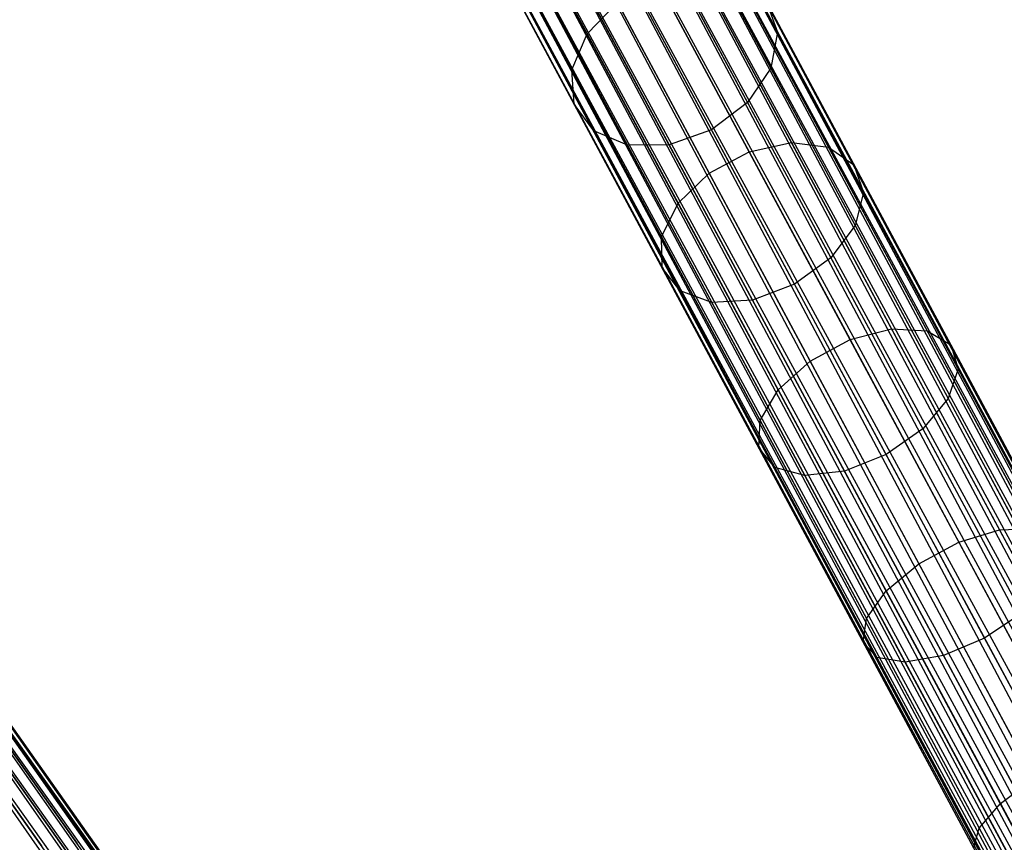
# Model space of a CAD drawing. Extents: x -102 to 102, y -101 to 102.
# Tile 206 of 256: x -42.37 to -33.38, y 60.61 to 68.13. Entities that reach past the tile are written whole.
import ezdxf

# ---------------------------------------------------------------- set-up
doc = ezdxf.new("R2010")
doc.units = 0
doc.header["$LTSCALE"] = 25.4
doc.layers.get('0').update_dxf_attribs({"linetype": 'CONTINUOUS'})

# ---------------------------------------------------------------- blocks, each defined once
blk = doc.blocks.new('NL2500011659_STL')
at = {"color": 0}
for p, q in [((-37.3892, 71.4481, -7), (-19.6296, 38.5552, -7.191)), ((-19.8127, 38.4568, -6.8309), (-37.3892, 71.4481, -7)), ((-19.8127, 38.4568, -6.8309), (-37.3892, 71.4481, -7)), ((-19.7045, 38.515, -7), (-37.3892, 71.4481, -7)), ((-19.7045, 38.515, -7), (-37.3892, 71.4481, -7)), ((-37.3892, 71.4481, -7), (-19.6296, 38.5552, -7.191)), ((-37.3143, 71.4883, -7.809), (-19.7045, 38.515, -8)), ((-19.5913, 38.5758, -7.6045), (-37.3143, 71.4883, -7.809)), ((-19.5913, 38.5758, -7.6045), (-37.3143, 71.4883, -7.809)), ((-19.6296, 38.5552, -7.809), (-37.3143, 71.4883, -7.809)), ((-19.6296, 38.5552, -7.809), (-37.3143, 71.4883, -7.809)), ((-37.3143, 71.4883, -7.809), (-19.7045, 38.515, -8)), ((-37.276, 71.5089, -7.3955), (-19.5913, 38.5758, -7.6045)), ((-19.5913, 38.5758, -7.3955), (-37.276, 71.5089, -7.3955)), ((-37.276, 71.5089, -7.3955), (-19.5913, 38.5758, -7.6045)), ((-19.6296, 38.5552, -7.191), (-37.276, 71.5089, -7.3955)), ((-19.6296, 38.5552, -7.191), (-37.276, 71.5089, -7.3955)), ((-19.5913, 38.5758, -7.3955), (-37.276, 71.5089, -7.3955)), ((-37.4974, 71.3899, -8.1691), (-19.9496, 38.3833, -8.309)), ((-19.7045, 38.515, -8), (-37.4974, 71.3899, -8.1691)), ((-19.7045, 38.515, -8), (-37.4974, 71.3899, -8.1691)), ((-19.8127, 38.4568, -8.1691), (-37.4974, 71.3899, -8.1691)), ((-19.8127, 38.4568, -8.1691), (-37.4974, 71.3899, -8.1691)), ((-37.4974, 71.3899, -8.1691), (-19.9496, 38.3833, -8.309)), ((-37.6343, 71.3164, -6.691), (-19.8127, 38.4568, -6.8309)), ((-20.1091, 38.2977, -6.5865), (-37.6343, 71.3164, -6.691)), ((-20.1091, 38.2977, -6.5865), (-37.6343, 71.3164, -6.691)), ((-19.9496, 38.3833, -6.691), (-37.6343, 71.3164, -6.691)), ((-19.9496, 38.3833, -6.691), (-37.6343, 71.3164, -6.691)), ((-37.6343, 71.3164, -6.691), (-19.8127, 38.4568, -6.8309)), ((-37.7938, 71.2308, -8.4135), (-20.2843, 38.2036, -8.4782)), ((-19.9496, 38.3833, -8.309), (-37.7938, 71.2308, -8.4135)), ((-19.9496, 38.3833, -8.309), (-37.7938, 71.2308, -8.4135)), ((-20.1091, 38.2977, -8.4135), (-37.7938, 71.2308, -8.4135)), ((-20.1091, 38.2977, -8.4135), (-37.7938, 71.2308, -8.4135)), ((-37.7938, 71.2308, -8.4135), (-20.2843, 38.2036, -8.4782)), ((-37.969, 71.1367, -6.5218), (-20.1091, 38.2977, -6.5865)), ((-20.2843, 38.2036, -6.5218), (-37.969, 71.1367, -6.5218)), ((-20.2843, 38.2036, -6.5218), (-37.969, 71.1367, -6.5218)), ((-37.969, 71.1367, -6.5218), (-20.1091, 38.2977, -6.5865)), ((-20.2843, 38.2036, -8.4782), (-38.1522, 71.0384, -8.5)), ((-20.4675, 38.1053, -6.5), (-38.1522, 71.0384, -6.5)), ((-20.4675, 38.1053, -6.5), (-38.1522, 71.0384, -6.5)), ((-20.4675, 38.1053, -8.5), (-38.1522, 71.0384, -8.5)), ((-20.2843, 38.2036, -8.4782), (-38.1522, 71.0384, -8.5)), ((-20.4675, 38.1053, -8.5), (-38.1522, 71.0384, -8.5)), ((-20.6506, 38.0069, -8.4782), (-38.1522, 71.0384, -8.5)), ((-20.6506, 38.0069, -8.4782), (-38.1522, 71.0384, -8.5)), ((-20.8258, 37.9128, -6.5865), (-38.3353, 70.94, -6.5218)), ((-20.8258, 37.9128, -6.5865), (-38.3353, 70.94, -6.5218)), ((-20.6506, 38.0069, -6.5218), (-38.3353, 70.94, -6.5218)), ((-20.6506, 38.0069, -6.5218), (-38.3353, 70.94, -6.5218)), ((-38.5105, 70.8459, -8.4135), (-20.9853, 37.8272, -8.309)), ((-20.6506, 38.0069, -8.4782), (-38.5105, 70.8459, -8.4135)), ((-20.6506, 38.0069, -8.4782), (-38.5105, 70.8459, -8.4135)), ((-20.8258, 37.9128, -8.4135), (-38.5105, 70.8459, -8.4135)), ((-20.8258, 37.9128, -8.4135), (-38.5105, 70.8459, -8.4135)), ((-38.5105, 70.8459, -8.4135), (-20.9853, 37.8272, -8.309)), ((-38.67, 70.7603, -6.691), (-20.8258, 37.9128, -6.5865)), ((-21.1222, 37.7537, -6.8309), (-38.67, 70.7603, -6.691)), ((-21.1222, 37.7537, -6.8309), (-38.67, 70.7603, -6.691)), ((-20.9853, 37.8272, -6.691), (-38.67, 70.7603, -6.691)), ((-20.9853, 37.8272, -6.691), (-38.67, 70.7603, -6.691)), ((-38.67, 70.7603, -6.691), (-20.8258, 37.9128, -6.5865)), ((-38.9151, 70.6286, -7), (-21.1222, 37.7537, -6.8309)), ((-21.3054, 37.6553, -7.191), (-38.9151, 70.6286, -7)), ((-21.3054, 37.6553, -7.191), (-38.9151, 70.6286, -7)), ((-21.2304, 37.6956, -7), (-38.9151, 70.6286, -7)), ((-21.2304, 37.6956, -7), (-38.9151, 70.6286, -7)), ((-38.9151, 70.6286, -7), (-21.1222, 37.7537, -6.8309)), ((-38.8069, 70.6868, -8.1691), (-21.2304, 37.6956, -8)), ((-20.9853, 37.8272, -8.309), (-38.8069, 70.6868, -8.1691)), ((-20.9853, 37.8272, -8.309), (-38.8069, 70.6868, -8.1691)), ((-21.1222, 37.7537, -8.1691), (-38.8069, 70.6868, -8.1691)), ((-21.1222, 37.7537, -8.1691), (-38.8069, 70.6868, -8.1691)), ((-38.8069, 70.6868, -8.1691), (-21.2304, 37.6956, -8)), ((-21.3437, 37.6348, -7.3955), (-39.0283, 70.5679, -7.3955)), ((-21.3437, 37.6348, -7.6045), (-39.0283, 70.5679, -7.3955)), ((-39.0283, 70.5679, -7.3955), (-21.3054, 37.6553, -7.191)), ((-21.3437, 37.6348, -7.6045), (-39.0283, 70.5679, -7.3955)), ((-21.3437, 37.6348, -7.3955), (-39.0283, 70.5679, -7.3955)), ((-39.0283, 70.5679, -7.3955), (-21.3054, 37.6553, -7.191)), ((-38.9901, 70.5884, -7.809), (-21.3437, 37.6348, -7.6045)), ((-21.2304, 37.6956, -8), (-38.9901, 70.5884, -7.809)), ((-21.2304, 37.6956, -8), (-38.9901, 70.5884, -7.809)), ((-21.3054, 37.6553, -7.809), (-38.9901, 70.5884, -7.809)), ((-21.3054, 37.6553, -7.809), (-38.9901, 70.5884, -7.809)), ((-38.9901, 70.5884, -7.809), (-21.3437, 37.6348, -7.6045)), ((-37.923, 69.3692, -300.0455), (-37.187, 67.9985, -301.8746)), ((-37.923, 69.3692, -300.0455), (-37.187, 67.9985, -301.8746)), ((-36.1453, 69.3113, -299.3714), (-35.4488, 68.0143, -301.1022)), ((-36.1453, 69.3113, -299.3714), (-35.4488, 68.0143, -301.1022)), ((-38.0515, 69.0203, -299.8592), (-37.3264, 67.67, -301.6611)), ((-38.0515, 69.0203, -299.8592), (-37.3264, 67.67, -301.6611)), ((-36.1925, 68.9599, -299.1543), (-35.5087, 67.6865, -300.8535)), ((-36.1925, 68.9599, -299.1543), (-35.5087, 67.6865, -300.8535)), ((-38.0154, 68.6816, -299.6208), (-37.3043, 67.3573, -301.3879)), ((-38.0154, 68.6816, -299.6208), (-37.3043, 67.3573, -301.3879)), ((-36.3966, 68.6289, -299.007), (-35.7215, 67.3717, -300.6846)), ((-36.3966, 68.6289, -299.007), (-35.7215, 67.3717, -300.6846)), ((-36.1513, 68.5546, -301.8746), (-35.3204, 67.0074, -303.5122)), ((-36.1513, 68.5546, -301.8746), (-35.3204, 67.0074, -303.5122)), ((-36.5438, 68.4827, -301.9914), (-35.7062, 66.9229, -303.6424)), ((-36.5438, 68.4827, -301.9914), (-35.7062, 66.9229, -303.6424)), ((-35.8004, 68.4894, -301.6611), (-34.9819, 66.9652, -303.2744)), ((-35.8004, 68.4894, -301.6611), (-34.9819, 66.9652, -303.2744)), ((-37.821, 68.4115, -299.3714), (-37.1245, 67.1144, -301.1022)), ((-37.821, 68.4115, -299.3714), (-37.1245, 67.1144, -301.1022)), ((-36.0503, 67.1242, -300.6249), (-36.7223, 68.3757, -298.9548)), ((-36.0503, 67.1242, -300.6249), (-36.7223, 68.3757, -298.9548)), ((-37.187, 67.9985, -301.8746), (-36.9101, 68.2859, -301.9914)), ((-37.187, 67.9985, -301.8746), (-36.9101, 68.2859, -301.9914)), ((-36.9101, 68.2859, -301.9914), (-36.0725, 66.7261, -303.6424)), ((-36.9101, 68.2859, -301.9914), (-36.0725, 66.7261, -303.6424)), ((-35.5519, 68.2983, -301.3879), (-34.7492, 66.8034, -302.9702)), ((-35.5519, 68.2983, -301.3879), (-34.7492, 66.8034, -302.9702)), ((-35.5519, 68.2983, -301.3879), (-35.4488, 68.0143, -301.1022)), ((-35.5519, 68.2983, -301.3879), (-35.4488, 68.0143, -301.1022)), ((-37.502, 68.2567, -299.1543), (-36.8182, 66.9834, -300.8535)), ((-37.502, 68.2567, -299.1543), (-36.8182, 66.9834, -300.8535)), ((-37.1133, 68.244, -299.007), (-36.4382, 66.9868, -300.6846)), ((-37.1133, 68.244, -299.007), (-36.4382, 66.9868, -300.6846)), ((-35.4488, 68.0143, -301.1022), (-35.5087, 67.6865, -300.8535)), ((-35.4488, 68.0143, -301.1022), (-35.5087, 67.6865, -300.8535)), ((-35.4488, 68.0143, -301.1022), (-34.6626, 66.5502, -302.6519)), ((-35.4488, 68.0143, -301.1022), (-34.6626, 66.5502, -302.6519)), ((-37.3264, 67.67, -301.6611), (-37.187, 67.9985, -301.8746)), ((-37.3264, 67.67, -301.6611), (-37.187, 67.9985, -301.8746)), ((-37.187, 67.9985, -301.8746), (-36.3561, 66.4513, -303.5122)), ((-37.187, 67.9985, -301.8746), (-36.3561, 66.4513, -303.5122)), ((-37.3043, 67.3573, -301.3879), (-37.3264, 67.67, -301.6611)), ((-37.3264, 67.67, -301.6611), (-36.5079, 66.1458, -303.2744)), ((-37.3264, 67.67, -301.6611), (-36.5079, 66.1458, -303.2744)), ((-37.3043, 67.3573, -301.3879), (-37.3264, 67.67, -301.6611)), ((-35.5087, 67.6865, -300.8535), (-35.7215, 67.3717, -300.6846)), ((-35.5087, 67.6865, -300.8535), (-35.7215, 67.3717, -300.6846)), ((-35.5087, 67.6865, -300.8535), (-34.7369, 66.2492, -302.3748)), ((-35.5087, 67.6865, -300.8535), (-34.7369, 66.2492, -302.3748)), ((-37.1245, 67.1144, -301.1022), (-37.3043, 67.3573, -301.3879)), ((-37.3043, 67.3573, -301.3879), (-36.5016, 65.8624, -302.9702)), ((-37.3043, 67.3573, -301.3879), (-36.5016, 65.8624, -302.9702)), ((-37.1245, 67.1144, -301.1022), (-37.3043, 67.3573, -301.3879)), ((-35.7215, 67.3717, -300.6846), (-36.0503, 67.1242, -300.6249)), ((-35.7215, 67.3717, -300.6846), (-36.0503, 67.1242, -300.6249)), ((-35.7215, 67.3717, -300.6846), (-34.9595, 65.9525, -302.1867)), ((-35.7215, 67.3717, -300.6846), (-34.9595, 65.9525, -302.1867)), ((-36.8182, 66.9834, -300.8535), (-37.1245, 67.1144, -301.1022)), ((-37.1245, 67.1144, -301.1022), (-36.3383, 65.6503, -302.6519)), ((-37.1245, 67.1144, -301.1022), (-36.3383, 65.6503, -302.6519)), ((-36.8182, 66.9834, -300.8535), (-37.1245, 67.1144, -301.1022)), ((-36.0503, 67.1242, -300.6249), (-36.4382, 66.9868, -300.6846)), ((-36.0503, 67.1242, -300.6249), (-36.4382, 66.9868, -300.6846)), ((-35.2917, 65.7115, -302.1202), (-36.0503, 67.1242, -300.6249)), ((-35.2917, 65.7115, -302.1202), (-36.0503, 67.1242, -300.6249)), ((-36.4382, 66.9868, -300.6846), (-36.8182, 66.9834, -300.8535)), ((-36.4382, 66.9868, -300.6846), (-36.8182, 66.9834, -300.8535)), ((-36.8182, 66.9834, -300.8535), (-36.0464, 65.5461, -302.3748)), ((-36.8182, 66.9834, -300.8535), (-36.0464, 65.5461, -302.3748)), ((-36.4382, 66.9868, -300.6846), (-35.6761, 65.5677, -302.1867)), ((-36.4382, 66.9868, -300.6846), (-35.6761, 65.5677, -302.1867)), ((-35.7062, 66.9229, -303.6424), (-35.3204, 67.0074, -303.5122)), ((-35.7062, 66.9229, -303.6424), (-35.3204, 67.0074, -303.5122)), ((-35.3204, 67.0074, -303.5122), (-34.4059, 65.3043, -304.9367)), ((-35.3204, 67.0074, -303.5122), (-34.4059, 65.3043, -304.9367)), ((-35.3204, 67.0074, -303.5122), (-34.9819, 66.9652, -303.2744)), ((-35.3204, 67.0074, -303.5122), (-34.9819, 66.9652, -303.2744)), ((-34.9819, 66.9652, -303.2744), (-34.0809, 65.2873, -304.6777)), ((-34.9819, 66.9652, -303.2744), (-34.0809, 65.2873, -304.6777)), ((-34.9819, 66.9652, -303.2744), (-34.7492, 66.8034, -302.9702)), ((-34.9819, 66.9652, -303.2744), (-34.7492, 66.8034, -302.9702)), ((-36.0725, 66.7261, -303.6424), (-35.7062, 66.9229, -303.6424)), ((-36.0725, 66.7261, -303.6424), (-35.7062, 66.9229, -303.6424)), ((-35.7062, 66.9229, -303.6424), (-34.7842, 65.2059, -305.0784)), ((-35.7062, 66.9229, -303.6424), (-34.7842, 65.2059, -305.0784)), ((-34.7492, 66.8034, -302.9702), (-33.8656, 65.158, -304.3464)), ((-34.7492, 66.8034, -302.9702), (-33.8656, 65.158, -304.3464)), ((-34.7492, 66.8034, -302.9702), (-34.6626, 66.5502, -302.6519)), ((-34.7492, 66.8034, -302.9702), (-34.6626, 66.5502, -302.6519)), ((-36.3561, 66.4513, -303.5122), (-36.0725, 66.7261, -303.6424)), ((-36.3561, 66.4513, -303.5122), (-36.0725, 66.7261, -303.6424)), ((-36.0725, 66.7261, -303.6424), (-35.1505, 65.0092, -305.0784)), ((-36.0725, 66.7261, -303.6424), (-35.1505, 65.0092, -305.0784)), ((-34.6626, 66.5502, -302.6519), (-34.7369, 66.2492, -302.3748)), ((-34.6626, 66.5502, -302.6519), (-34.7369, 66.2492, -302.3748)), ((-34.6626, 66.5502, -302.6519), (-33.7971, 64.9386, -303.9998)), ((-34.6626, 66.5502, -302.6519), (-33.7971, 64.9386, -303.9998)), ((-36.5079, 66.1458, -303.2744), (-36.3561, 66.4513, -303.5122)), ((-36.5079, 66.1458, -303.2744), (-36.3561, 66.4513, -303.5122)), ((-36.3561, 66.4513, -303.5122), (-35.4415, 64.7481, -304.9367)), ((-36.3561, 66.4513, -303.5122), (-35.4415, 64.7481, -304.9367)), ((-45.8866, 66.3099, -7), (-24.2194, 35.8488, -7.191)), ((-24.3891, 35.7287, -6.8309), (-45.8866, 66.3099, -7)), ((-24.3891, 35.7287, -6.8309), (-45.8866, 66.3099, -7)), ((-24.2888, 35.7997, -7), (-45.8866, 66.3099, -7)), ((-24.2888, 35.7997, -7), (-45.8866, 66.3099, -7)), ((-45.8866, 66.3099, -7), (-24.2194, 35.8488, -7.191)), ((-45.8172, 66.359, -7.809), (-24.2888, 35.7997, -8)), ((-24.1839, 35.8739, -7.6045), (-45.8172, 66.359, -7.809)), ((-24.1839, 35.8739, -7.6045), (-45.8172, 66.359, -7.809)), ((-24.2194, 35.8488, -7.809), (-45.8172, 66.359, -7.809)), ((-24.2194, 35.8488, -7.809), (-45.8172, 66.359, -7.809)), ((-45.8172, 66.359, -7.809), (-24.2888, 35.7997, -8)), ((-45.7817, 66.3841, -7.3955), (-24.1839, 35.8739, -7.6045)), ((-24.1839, 35.8739, -7.3955), (-45.7817, 66.3841, -7.3955)), ((-45.7817, 66.3841, -7.3955), (-24.1839, 35.8739, -7.6045)), ((-24.2194, 35.8488, -7.191), (-45.7817, 66.3841, -7.3955)), ((-24.2194, 35.8488, -7.191), (-45.7817, 66.3841, -7.3955)), ((-24.1839, 35.8739, -7.3955), (-45.7817, 66.3841, -7.3955)), ((-45.9869, 66.2389, -8.1691), (-24.5159, 35.6389, -8.309)), ((-24.2888, 35.7997, -8), (-45.9869, 66.2389, -8.1691)), ((-24.2888, 35.7997, -8), (-45.9869, 66.2389, -8.1691)), ((-24.3891, 35.7287, -8.1691), (-45.9869, 66.2389, -8.1691)), ((-24.3891, 35.7287, -8.1691), (-45.9869, 66.2389, -8.1691)), ((-45.9869, 66.2389, -8.1691), (-24.5159, 35.6389, -8.309)), ((-34.7369, 66.2492, -302.3748), (-34.9595, 65.9525, -302.1867)), ((-34.7369, 66.2492, -302.3748), (-34.9595, 65.9525, -302.1867)), ((-34.7369, 66.2492, -302.3748), (-33.8873, 64.667, -303.6981)), ((-34.7369, 66.2492, -302.3748), (-33.8873, 64.667, -303.6981)), ((-46.1137, 66.1491, -6.691), (-24.3891, 35.7287, -6.8309)), ((-24.6637, 35.5343, -6.5865), (-46.1137, 66.1491, -6.691)), ((-24.6637, 35.5343, -6.5865), (-46.1137, 66.1491, -6.691)), ((-24.5159, 35.6389, -6.691), (-46.1137, 66.1491, -6.691)), ((-24.5159, 35.6389, -6.691), (-46.1137, 66.1491, -6.691)), ((-46.1137, 66.1491, -6.691), (-24.3891, 35.7287, -6.8309)), ((-36.5016, 65.8624, -302.9702), (-36.5079, 66.1458, -303.2744)), ((-36.5079, 66.1458, -303.2744), (-35.6069, 64.4679, -304.6777)), ((-36.5079, 66.1458, -303.2744), (-35.6069, 64.4679, -304.6777)), ((-36.5016, 65.8624, -302.9702), (-36.5079, 66.1458, -303.2744)), ((-34.9595, 65.9525, -302.1867), (-35.2917, 65.7115, -302.1202)), ((-34.9595, 65.9525, -302.1867), (-35.2917, 65.7115, -302.1202)), ((-34.9595, 65.9525, -302.1867), (-34.1206, 64.3904, -303.4933)), ((-34.9595, 65.9525, -302.1867), (-34.1206, 64.3904, -303.4933)), ((-36.3383, 65.6503, -302.6519), (-36.5016, 65.8624, -302.9702)), ((-36.5016, 65.8624, -302.9702), (-35.618, 64.217, -304.3464)), ((-36.5016, 65.8624, -302.9702), (-35.618, 64.217, -304.3464)), ((-36.3383, 65.6503, -302.6519), (-36.5016, 65.8624, -302.9702)), ((-35.2917, 65.7115, -302.1202), (-35.6761, 65.5677, -302.1867)), ((-35.2917, 65.7115, -302.1202), (-35.6761, 65.5677, -302.1867)), ((-34.4566, 64.1564, -303.4208), (-35.2917, 65.7115, -302.1202)), ((-34.4566, 64.1564, -303.4208), (-35.2917, 65.7115, -302.1202)), ((-36.0464, 65.5461, -302.3748), (-36.3383, 65.6503, -302.6519)), ((-36.3383, 65.6503, -302.6519), (-35.4729, 64.0387, -303.9998)), ((-36.3383, 65.6503, -302.6519), (-35.4729, 64.0387, -303.9998)), ((-36.0464, 65.5461, -302.3748), (-36.3383, 65.6503, -302.6519)), ((-35.6761, 65.5677, -302.1867), (-36.0464, 65.5461, -302.3748)), ((-35.6761, 65.5677, -302.1867), (-36.0464, 65.5461, -302.3748)), ((-36.0464, 65.5461, -302.3748), (-35.1968, 63.9639, -303.6981)), ((-36.0464, 65.5461, -302.3748), (-35.1968, 63.9639, -303.6981)), ((-35.6761, 65.5677, -302.1867), (-34.8373, 64.0055, -303.4933)), ((-35.6761, 65.5677, -302.1867), (-34.8373, 64.0055, -303.4933)), ((-34.7842, 65.2059, -305.0784), (-34.4059, 65.3043, -304.9367)), ((-34.7842, 65.2059, -305.0784), (-34.4059, 65.3043, -304.9367)), ((-34.4059, 65.3043, -304.9367), (-33.4197, 63.4679, -306.1289)), ((-34.4059, 65.3043, -304.9367), (-33.4197, 63.4679, -306.1289)), ((-34.4059, 65.3043, -304.9367), (-34.0809, 65.2873, -304.6777)), ((-34.4059, 65.3043, -304.9367), (-34.0809, 65.2873, -304.6777)), ((-34.0809, 65.2873, -304.6777), (-33.1095, 63.4782, -305.8523)), ((-34.0809, 65.2873, -304.6777), (-33.1095, 63.4782, -305.8523)), ((-34.0809, 65.2873, -304.6777), (-33.8656, 65.158, -304.3464)), ((-34.0809, 65.2873, -304.6777), (-33.8656, 65.158, -304.3464)), ((-35.1505, 65.0092, -305.0784), (-34.7842, 65.2059, -305.0784)), ((-35.1505, 65.0092, -305.0784), (-34.7842, 65.2059, -305.0784)), ((-34.7842, 65.2059, -305.0784), (-33.7901, 63.3546, -306.2803)), ((-34.7842, 65.2059, -305.0784), (-33.7901, 63.3546, -306.2803)), ((-33.8656, 65.158, -304.3464), (-32.9129, 63.3838, -305.4983)), ((-33.8656, 65.158, -304.3464), (-32.9129, 63.3838, -305.4983)), ((-33.8656, 65.158, -304.3464), (-33.7971, 64.9386, -303.9998)), ((-33.8656, 65.158, -304.3464), (-33.7971, 64.9386, -303.9998)), ((-35.4415, 64.7481, -304.9367), (-35.1505, 65.0092, -305.0784)), ((-35.4415, 64.7481, -304.9367), (-35.1505, 65.0092, -305.0784)), ((-35.1505, 65.0092, -305.0784), (-34.1564, 63.1579, -306.2803)), ((-35.1505, 65.0092, -305.0784), (-34.1564, 63.1579, -306.2803)), ((-33.7971, 64.9386, -303.9998), (-33.8873, 64.667, -303.6981)), ((-33.7971, 64.9386, -303.9998), (-33.8873, 64.667, -303.6981)), ((-33.7971, 64.9386, -303.9998), (-32.864, 63.2009, -305.128)), ((-33.7971, 64.9386, -303.9998), (-32.864, 63.2009, -305.128)), ((-35.6069, 64.4679, -304.6777), (-35.4415, 64.7481, -304.9367)), ((-35.6069, 64.4679, -304.6777), (-35.4415, 64.7481, -304.9367)), ((-35.4415, 64.7481, -304.9367), (-34.4554, 62.9118, -306.1289)), ((-35.4415, 64.7481, -304.9367), (-34.4554, 62.9118, -306.1289)), ((-33.8873, 64.667, -303.6981), (-34.1206, 64.3904, -303.4933)), ((-33.8873, 64.667, -303.6981), (-34.1206, 64.3904, -303.4933)), ((-33.8873, 64.667, -303.6981), (-32.9713, 62.9611, -304.8056)), ((-33.8873, 64.667, -303.6981), (-32.9713, 62.9611, -304.8056)), ((-35.618, 64.217, -304.3464), (-35.6069, 64.4679, -304.6777)), ((-35.618, 64.217, -304.3464), (-35.6069, 64.4679, -304.6777)), ((-35.6069, 64.4679, -304.6777), (-34.6354, 62.6588, -305.8523)), ((-35.6069, 64.4679, -304.6777), (-34.6354, 62.6588, -305.8523)), ((-34.1206, 64.3904, -303.4933), (-34.4566, 64.1564, -303.4208)), ((-34.1206, 64.3904, -303.4933), (-34.4566, 64.1564, -303.4208)), ((-34.1206, 64.3904, -303.4933), (-33.2161, 62.706, -304.5868)), ((-34.1206, 64.3904, -303.4933), (-33.2161, 62.706, -304.5868)), ((-35.4729, 64.0387, -303.9998), (-35.618, 64.217, -304.3464)), ((-35.618, 64.217, -304.3464), (-34.6653, 62.4428, -305.4983)), ((-35.618, 64.217, -304.3464), (-34.6653, 62.4428, -305.4983)), ((-35.4729, 64.0387, -303.9998), (-35.618, 64.217, -304.3464)), ((-34.4566, 64.1564, -303.4208), (-34.8373, 64.0055, -303.4933)), ((-34.4566, 64.1564, -303.4208), (-34.8373, 64.0055, -303.4933)), ((-33.5562, 62.4797, -304.5094), (-34.4566, 64.1564, -303.4208)), ((-33.5562, 62.4797, -304.5094), (-34.4566, 64.1564, -303.4208)), ((-35.1968, 63.9639, -303.6981), (-35.4729, 64.0387, -303.9998)), ((-35.4729, 64.0387, -303.9998), (-34.5398, 62.301, -305.128)), ((-35.4729, 64.0387, -303.9998), (-34.5398, 62.301, -305.128)), ((-35.1968, 63.9639, -303.6981), (-35.4729, 64.0387, -303.9998)), ((-34.8373, 64.0055, -303.4933), (-35.1968, 63.9639, -303.6981)), ((-34.8373, 64.0055, -303.4933), (-35.1968, 63.9639, -303.6981)), ((-35.1968, 63.9639, -303.6981), (-34.2807, 62.258, -304.8056)), ((-35.1968, 63.9639, -303.6981), (-34.2807, 62.258, -304.8056)), ((-34.8373, 64.0055, -303.4933), (-33.9328, 62.3212, -304.5868)), ((-34.8373, 64.0055, -303.4933), (-33.9328, 62.3212, -304.5868)), ((-33.7901, 63.3546, -306.2803), (-33.4197, 63.4679, -306.1289)), ((-33.7901, 63.3546, -306.2803), (-33.4197, 63.4679, -306.1289)), ((-33.4197, 63.4679, -306.1289), (-33.1095, 63.4782, -305.8523)), ((-33.4197, 63.4679, -306.1289), (-33.1095, 63.4782, -305.8523)), ((-33.4197, 63.4679, -306.1289), (-32.3752, 61.5228, -307.0731)), ((-33.4197, 63.4679, -306.1289), (-32.3752, 61.5228, -307.0731)), ((-34.1564, 63.1579, -306.2803), (-33.7901, 63.3546, -306.2803)), ((-34.1564, 63.1579, -306.2803), (-33.7901, 63.3546, -306.2803)), ((-33.7901, 63.3546, -306.2803), (-32.7371, 61.3936, -307.2322)), ((-33.7901, 63.3546, -306.2803), (-32.7371, 61.3936, -307.2322)), ((-34.4554, 62.9118, -306.1289), (-34.1564, 63.1579, -306.2803)), ((-34.4554, 62.9118, -306.1289), (-34.1564, 63.1579, -306.2803)), ((-34.1564, 63.1579, -306.2803), (-33.1034, 61.1969, -307.2322)), ((-34.1564, 63.1579, -306.2803), (-33.1034, 61.1969, -307.2322)), ((-34.6354, 62.6588, -305.8523), (-34.4554, 62.9118, -306.1289)), ((-34.6354, 62.6588, -305.8523), (-34.4554, 62.9118, -306.1289)), ((-34.4554, 62.9118, -306.1289), (-33.4109, 60.9666, -307.0731)), ((-34.4554, 62.9118, -306.1289), (-33.4109, 60.9666, -307.0731)), ((-33.2161, 62.706, -304.5868), (-33.5562, 62.4797, -304.5094)), ((-33.2161, 62.706, -304.5868), (-33.5562, 62.4797, -304.5094)), ((-34.6653, 62.4428, -305.4983), (-34.6354, 62.6588, -305.8523)), ((-34.6653, 62.4428, -305.4983), (-34.6354, 62.6588, -305.8523)), ((-34.6354, 62.6588, -305.8523), (-33.6064, 60.7425, -306.7825)), ((-34.6354, 62.6588, -305.8523), (-33.6064, 60.7425, -306.7825)), ((-34.5398, 62.301, -305.128), (-34.6653, 62.4428, -305.4983)), ((-34.6653, 62.4428, -305.4983), (-33.6561, 60.5635, -306.4105)), ((-34.6653, 62.4428, -305.4983), (-33.6561, 60.5635, -306.4105)), ((-34.5398, 62.301, -305.128), (-34.6653, 62.4428, -305.4983)), ((-33.5562, 62.4797, -304.5094), (-33.9328, 62.3212, -304.5868)), ((-33.5562, 62.4797, -304.5094), (-33.9328, 62.3212, -304.5868)), ((-32.6025, 60.7036, -305.3716), (-33.5562, 62.4797, -304.5094)), ((-32.6025, 60.7036, -305.3716), (-33.5562, 62.4797, -304.5094)), ((-34.2807, 62.258, -304.8056), (-34.5398, 62.301, -305.128)), ((-34.5398, 62.301, -305.128), (-33.5514, 60.4603, -306.0215)), ((-34.5398, 62.301, -305.128), (-33.5514, 60.4603, -306.0215)), ((-34.2807, 62.258, -304.8056), (-34.5398, 62.301, -305.128)), ((-33.9328, 62.3212, -304.5868), (-34.2807, 62.258, -304.8056)), ((-33.9328, 62.3212, -304.5868), (-34.2807, 62.258, -304.8056)), ((-34.2807, 62.258, -304.8056), (-33.3104, 60.451, -305.6828)), ((-34.2807, 62.258, -304.8056), (-33.3104, 60.451, -305.6828)), ((-33.9328, 62.3212, -304.5868), (-32.9747, 60.537, -305.4529)), ((-33.9328, 62.3212, -304.5868), (-32.9747, 60.537, -305.4529)), ((-43.2878, 62.1571, -303.5122), (-42.1708, 60.5793, -304.9367)), ((-43.2878, 62.1571, -303.5122), (-42.1708, 60.5793, -304.9367)), ((-42.9466, 62.1568, -303.2744), (-41.8463, 60.6024, -304.6777)), ((-42.9466, 62.1568, -303.2744), (-41.8463, 60.6024, -304.6777)), ((-42.6958, 62.0249, -302.9702), (-41.6167, 60.5005, -304.3464)), ((-42.6958, 62.0249, -302.9702), (-41.6167, 60.5005, -304.3464)), ((-42.5787, 61.7842, -302.6519), (-41.5218, 60.2911, -303.9998)), ((-42.5787, 61.7842, -302.6519), (-41.5218, 60.2911, -303.9998)), ((-42.6155, 61.4764, -302.3748), (-41.5779, 60.0106, -303.6981)), ((-42.6155, 61.4764, -302.3748), (-41.5779, 60.0106, -303.6981)), ((-33.4109, 60.9666, -307.0731), (-33.1034, 61.1969, -307.2322)), ((-33.4109, 60.9666, -307.0731), (-33.1034, 61.1969, -307.2322)), ((-33.6064, 60.7425, -306.7825), (-33.4109, 60.9666, -307.0731)), ((-33.6064, 60.7425, -306.7825), (-33.4109, 60.9666, -307.0731)), ((-33.4109, 60.9666, -307.0731), (-32.3219, 58.9386, -307.7567)), ((-33.4109, 60.9666, -307.0731), (-32.3219, 58.9386, -307.7567)), ((-33.6561, 60.5635, -306.4105), (-33.6064, 60.7425, -306.7825)), ((-33.6561, 60.5635, -306.4105), (-33.6064, 60.7425, -306.7825)), ((-33.6064, 60.7425, -306.7825), (-32.5336, 58.7446, -307.4558)), ((-33.6064, 60.7425, -306.7825), (-32.5336, 58.7446, -307.4558))]:
    blk.add_line(p, q, dxfattribs=at)

msp = doc.modelspace()

# ---------------------------------------------------------------- block references
at = {"color": 0}
msp.add_blockref('NL2500011659_STL', (0, 0), dxfattribs=at)

doc.saveas('drawing.dxf')
